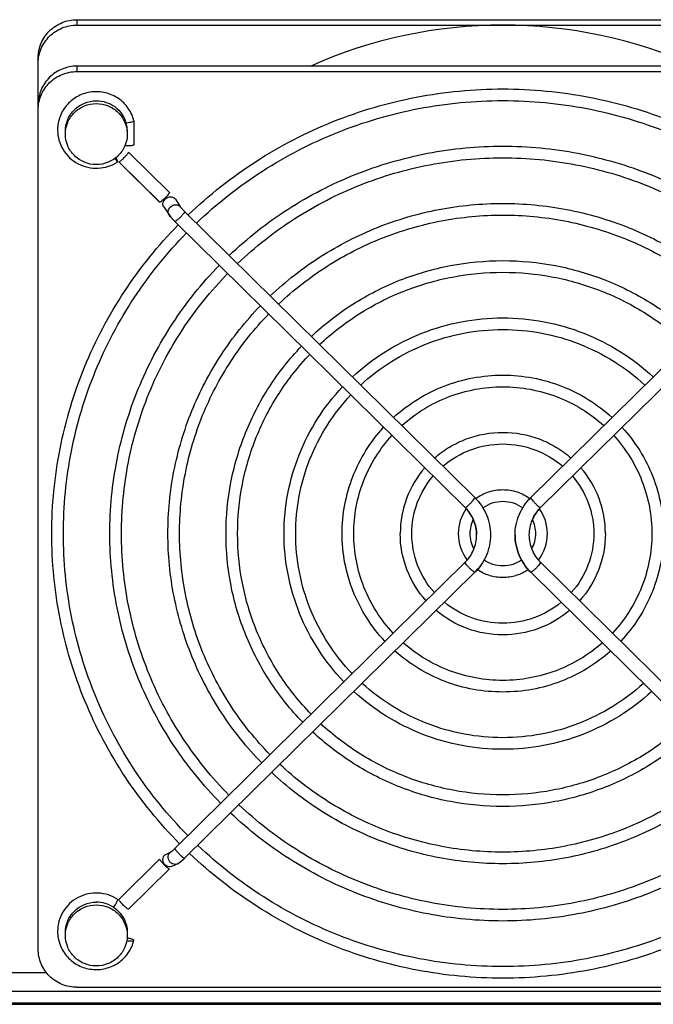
# Model space of a CAD drawing. Extents: x -1509 to 1181, y 8 to 1681.
# Tile 3 of 74: x -650 to -568, y 164 to 291. Entities that reach past the tile are written whole.
import ezdxf

# ---------------------------------------------------------------- set-up
doc = ezdxf.new("R2010")
doc.units = 0
doc.header["$LTSCALE"] = 65.395
doc.layers.get('0').update_dxf_attribs({"linetype": 'CONTINUOUS'})

msp = doc.modelspace()

# ---------------------------------------------------------------- linework, layer by layer
at = {"color": 9, "linetype": 'CONTINUOUS'}
for p, q in [((-642.57, 291.14), (-642.57, 290.45)), ((-642.57, 285.15), (-642.57, 284.45)), ((-711.57, 168.21), (-646.54, 168.21)), ((-702.17, 164.3), (-414.57, 164.3))]:
    msp.add_line(p, q, dxfattribs=at)
at = {"color": 2, "linetype": 'CONTINUOUS'}
for p, q in [((-642.57, 291.14), (-532.57, 291.14)), ((-635.21, 278.07), (-635.21, 275)), ((-635.9, 274.06), (-630.61, 268.85)), ((-631.89, 267.6), (-637.17, 272.8)), ((-628.67, 266.38), (-628.66, 266.38)), ((-628.66, 266.38), (-628.65, 266.37)), ((-592.45, 221.1), (-592.43, 221.12)), ((-592.45, 221.1), (-592.43, 221.12)), ((-582.71, 221.12), (-582.69, 221.1)), ((-582.71, 221.12), (-582.69, 221.1)), ((-631.25, 183.35), (-630.57, 183.66)), ((-637.17, 177.62), (-631.89, 182.82)), ((-630.61, 181.57), (-635.9, 176.36)), ((-635.21, 172.35), (-635.21, 172.35))]:
    msp.add_line(p, q, dxfattribs=at)
at = {"color": 6, "linetype": 'CONTINUOUS'}
for p, q in [((-642.57, 290.45), (-532.57, 290.45)), ((-647.57, 171.2), (-647.57, 286.22)), ((-532.57, 285.15), (-642.57, 285.15)), ((-642.57, 284.45), (-532.57, 284.45)), ((-637.17, 272.79), (-631.88, 267.58)), ((-631.36, 267), (-630.68, 265.97)), ((-629.86, 267.99), (-629.18, 266.97)), ((-628.66, 266.38), (-591.18, 229.47)), ((-546.48, 266.38), (-583.96, 229.47)), ((-629.93, 265.11), (-629.92, 265.1)), ((-629.92, 265.1), (-592.45, 228.19)), ((-545.22, 265.1), (-582.7, 228.19)), ((-592.45, 221.12), (-629.92, 184.21)), ((-582.7, 221.12), (-545.22, 184.21)), ((-591.17, 219.84), (-628.66, 182.93)), ((-591.17, 219.84), (-591.18, 219.83)), ((-583.97, 219.84), (-546.48, 182.93)), ((-583.97, 219.84), (-583.96, 219.83)), ((-629.56, 182.22), (-630.23, 181.91)), ((-630.62, 181.55), (-635.9, 176.35)), ((-512.57, 165.73), (-711.57, 165.73)), ((-642.57, 166.28), (-532.57, 166.28)), ((-702.17, 164.09), (-414.57, 164.09))]:
    msp.add_line(p, q, dxfattribs=at)
for centre, radius, start, end in [((-587.58, 229.66), 60.78, 89.9879, 114.0827), ((-587.56, 229.66), 60.78, 65.9173, 90.0121), ((-636.85, 283.5), 5.75, 276.3304, 277.389), ((-623.6, 271.52), 9.01, 224.172, 225.3489), ((-587.87, 224.82), 12.95, 139.001, 179.9479), ((-587.27, 224.82), 12.95, 0.0521, 40.999), ((-587.7, 224.82), 5.62, 144.9797, 179.9693), ((-587.44, 224.82), 5.62, 0.0306, 34.9532), ((-587.71, 224.83), 4.11, 153.4019, 179.9815), ((-587.43, 224.83), 4.11, 0.0184, 26.5587), ((-587.7, 224.83), 5.63, 180.0371, 217.4179), ((-587.71, 224.83), 4.12, 180.0239, 208.9935), ((-587.44, 224.83), 4.12, 331.0064, 359.9761), ((-587.45, 224.83), 5.63, 322.582, 359.9629), ((-630.1, 183.41), 1.31, 294.8061, 299.528), ((-634.4, 188.75), 8.18, 313.0784, 313.8444), ((-634.75, 189.11), 8.67, 313.8418, 314.5638)]:
    msp.add_arc(centre, radius, start, end, dxfattribs=at)
at = {"color": 2, "linetype": 'CONTINUOUS'}
for centre, radius, start, end in [((-639.97, 276.74), 3.9, 15.4922, 15.8815), ((-639.97, 276.74), 3.9, 0.0393, 15.461), ((-630.4, 267.63), 0.644, 33.6075, 48.9907), ((-630.82, 267.35), 0.644, 213.6075, 228.9907), ((-629.72, 266.61), 0.644, 33.6075, 48.9907), ((-629.71, 266.62), 0.637, 25.5549, 33.5196), ((-625.46, 269.92), 4.77, 219.449, 220.3979), ((-624.22, 270.91), 8.14, 224.1065, 224.7706), ((-624.27, 270.86), 8.06, 224.7683, 225.4369), ((-633.57, 187.92), 7, 312.4294, 313.8997), ((-634.12, 188.49), 7.79, 313.8794, 314.5637), ((-640.07, 173.23), 4.04, 56.9112, 90.0304), ((-635.57, 176.53), 4.26, 262.4252, 262.7066)]:
    msp.add_arc(centre, radius, start, end, dxfattribs=at)
at = {"color": 9, "linetype": 'CONTINUOUS'}
msp.add_arc((-630.15, 266.33), 0.644, 213.6075, 228.9907, dxfattribs=at)
at = {"color": 2, "linetype": 'CONTINUOUS'}
for points, knots in [([(-647.57, 286.22), (-647.57, 286.86), (-647.31, 288.16), (-646.19, 289.79), (-644.53, 290.89), (-643.22, 291.14), (-642.57, 291.14)], [0, 0, 0, 0, 0.24823, 0.4975, 0.748235, 1, 1, 1, 1]), ([(-644.07, 276.74), (-644.07, 277.25), (-643.86, 278.29), (-642.97, 279.6), (-641.64, 280.47), (-640.59, 280.68), (-640.07, 280.68)], [0, 0, 0, 0, 0.248229, 0.4975, 0.748235, 1, 1, 1, 1]), ([(-640.07, 280.68), (-639.64, 280.68), (-638.78, 280.54), (-637.61, 279.93), (-636.71, 279), (-636.34, 278.21), (-636.22, 277.8)], [0, 0, 0, 0, 0.251417, 0.502104, 0.75162, 1, 1, 1, 1]), ([(-635.21, 275), (-635.21, 274.99), (-635.25, 274.95), (-635.37, 274.91), (-635.62, 274.87), (-635.98, 274.84), (-636.25, 274.85), (-636.39, 274.85)], [0, 0, 0, 0, 0.036441, 0.103182, 0.33283, 0.653968, 1, 1, 1, 1]), ([(-637.68, 273.23), (-637.66, 273.2), (-637.6, 273.11), (-637.53, 273.03), (-637.48, 272.96)], [0, 0, 0, 0, 0.277491, 1, 1, 1, 1]), ([(-637.36, 272.98), (-637.37, 273), (-637.43, 273.12), (-637.5, 273.23), (-637.55, 273.32)], [0, 0, 0, 0, 0.207655, 1, 1, 1, 1]), ([(-636.99, 272.88), (-636.87, 272.96), (-636.7, 273.11), (-636.47, 273.34), (-636.3, 273.52), (-636.14, 273.7), (-636.02, 273.85), (-635.94, 273.96), (-635.91, 274.02), (-635.9, 274.05), (-635.9, 274.06)], [0, 0, 0, 0, 0.265075, 0.426091, 0.588329, 0.738037, 0.862613, 0.951846, 0.981128, 1, 1, 1, 1]), ([(-637.48, 272.96), (-637.46, 272.94), (-637.42, 272.89), (-637.37, 272.84), (-637.34, 272.81), (-637.31, 272.8), (-637.3, 272.8)], [0, 0, 0, 0, 0.409488, 0.715478, 0.910226, 1, 1, 1, 1]), ([(-637.32, 272.89), (-637.32, 272.9), (-637.33, 272.93), (-637.35, 272.95), (-637.36, 272.98)], [0, 0, 0, 0, 0.219969, 1, 1, 1, 1]), ([(-637.3, 272.82), (-637.3, 272.82), (-637.3, 272.85), (-637.31, 272.87), (-637.32, 272.89)], [0, 0, 0, 0, 0.168819, 1, 1, 1, 1]), ([(-637.15, 272.78), (-637.13, 272.78), (-637.07, 272.82), (-637.02, 272.85), (-636.99, 272.88)], [0, 0, 0, 0, 0.349744, 1, 1, 1, 1]), ([(-630.61, 268.85), (-630.61, 268.84), (-630.63, 268.8), (-630.66, 268.74), (-630.72, 268.66), (-630.82, 268.53), (-630.99, 268.34), (-631.21, 268.11), (-631.43, 267.89), (-631.61, 267.74), (-631.73, 267.65), (-631.8, 267.6), (-631.84, 267.58), (-631.88, 267.58), (-631.88, 267.58)], [0, 0, 0, 0, 0.023014, 0.061273, 0.114269, 0.180415, 0.342888, 0.526528, 0.705933, 0.856332, 0.914046, 0.957481, 0.985653, 1, 1, 1, 1]), ([(-631.36, 267), (-631.41, 267.07), (-631.48, 267.26), (-631.46, 267.55), (-631.34, 267.84), (-631.12, 268.08), (-630.84, 268.24), (-630.53, 268.31), (-630.22, 268.28), (-630.04, 268.18), (-629.97, 268.12)], [0, 0, 0, 0, 0.113888, 0.233219, 0.360236, 0.493242, 0.627858, 0.759035, 0.88318, 1, 1, 1, 1]), ([(-629.3, 267.1), (-629.29, 267.08), (-629.24, 267.01), (-629.18, 266.94), (-629.14, 266.89)], [0, 0, 0, 0, 0.212142, 1, 1, 1, 1]), ([(-629.09, 266.83), (-629.06, 266.79), (-628.92, 266.64), (-628.78, 266.49), (-628.67, 266.38)], [0, 0, 0, 0, 0.233764, 1, 1, 1, 1]), ([(-630.06, 265.25), (-630.16, 265.35), (-630.34, 265.55), (-630.51, 265.75), (-630.57, 265.84)], [0, 0, 0, 0, 0.56997, 1, 1, 1, 1]), ([(-591.18, 229.46), (-590.55, 228.84), (-589.52, 227.33), (-589.16, 225.54), (-589.16, 224.65)], [0, 0, 0, 0, 0.501046, 1, 1, 1, 1]), ([(-585.99, 224.65), (-585.99, 225.54), (-585.63, 227.33), (-584.6, 228.84), (-583.97, 229.46)], [0, 0, 0, 0, 0.498954, 1, 1, 1, 1]), ([(-590.96, 224.65), (-590.96, 225.31), (-591.22, 226.62), (-591.98, 227.74), (-592.44, 228.2)], [0, 0, 0, 0, 0.498959, 1, 1, 1, 1]), ([(-582.7, 228.2), (-583.17, 227.74), (-583.92, 226.62), (-584.19, 225.31), (-584.19, 224.65)], [0, 0, 0, 0, 0.501041, 1, 1, 1, 1]), ([(-592.43, 221.12), (-591.97, 221.58), (-591.22, 222.69), (-590.96, 224), (-590.96, 224.65)], [0, 0, 0, 0, 0.501037, 1, 1, 1, 1]), ([(-589.16, 224.65), (-589.16, 223.77), (-589.52, 221.98), (-590.55, 220.47), (-591.18, 219.85)], [0, 0, 0, 0, 0.498954, 1, 1, 1, 1]), ([(-583.97, 219.85), (-584.6, 220.47), (-585.63, 221.98), (-585.99, 223.77), (-585.99, 224.65)], [0, 0, 0, 0, 0.501046, 1, 1, 1, 1]), ([(-584.19, 224.65), (-584.19, 224), (-583.92, 222.69), (-583.17, 221.58), (-582.71, 221.12)], [0, 0, 0, 0, 0.498963, 1, 1, 1, 1]), ([(-630.23, 181.91), (-630.32, 181.87), (-630.52, 181.82), (-630.92, 181.86), (-631.36, 182.18), (-631.51, 182.71), (-631.42, 183.11), (-631.31, 183.28), (-631.25, 183.35)], [0, 0, 0, 0, 0.121985, 0.245561, 0.4961, 0.749946, 0.87619, 1, 1, 1, 1]), ([(-630.57, 183.66), (-630.53, 183.68), (-630.44, 183.74), (-630.22, 183.91), (-630.05, 184.08), (-629.93, 184.2)], [0, 0, 0, 0, 0.153586, 0.383623, 1, 1, 1, 1]), ([(-631.89, 182.82), (-631.89, 182.81), (-631.88, 182.79), (-631.85, 182.72), (-631.77, 182.61), (-631.65, 182.46), (-631.49, 182.28), (-631.31, 182.1), (-631.09, 181.88), (-630.92, 181.73), (-630.8, 181.64)], [0, 0, 0, 0, 0.018872, 0.048154, 0.137387, 0.261963, 0.411671, 0.573909, 0.734925, 1, 1, 1, 1]), ([(-628.85, 182.75), (-628.94, 182.68), (-629.06, 182.57), (-629.21, 182.46), (-629.27, 182.42), (-629.3, 182.41)], [0, 0, 0, 0, 0.613796, 0.840204, 1, 1, 1, 1]), ([(-630.8, 181.64), (-630.77, 181.62), (-630.71, 181.58), (-630.65, 181.55), (-630.63, 181.55)], [0, 0, 0, 0, 0.650256, 1, 1, 1, 1]), ([(-644.07, 173.33), (-644.07, 173.85), (-643.86, 174.89), (-642.97, 176.19), (-641.64, 177.07), (-640.59, 177.27), (-640.07, 177.27)], [0, 0, 0, 0, 0.248229, 0.4975, 0.748235, 1, 1, 1, 1]), ([(-637.36, 177.44), (-637.42, 177.31), (-637.58, 177.03), (-637.76, 176.76), (-637.86, 176.62)], [0, 0, 0, 0, 0.447369, 1, 1, 1, 1]), ([(-637.86, 176.62), (-637.32, 176.26), (-636.4, 175.28), (-636.07, 173.97), (-636.07, 173.33)], [0, 0, 0, 0, 0.50152, 1, 1, 1, 1]), ([(-637.32, 177.53), (-637.32, 177.52), (-637.33, 177.49), (-637.35, 177.47), (-637.36, 177.44)], [0, 0, 0, 0, 0.219969, 1, 1, 1, 1]), ([(-637.3, 177.6), (-637.3, 177.6), (-637.3, 177.57), (-637.31, 177.55), (-637.32, 177.53)], [0, 0, 0, 0, 0.168819, 1, 1, 1, 1]), ([(-635.97, 176.36), (-636.02, 176.39), (-636.12, 176.46), (-636.37, 176.67), (-636.63, 176.92), (-636.88, 177.19), (-637.02, 177.37), (-637.12, 177.5), (-637.16, 177.58), (-637.17, 177.6), (-637.17, 177.62)], [0, 0, 0, 0, 0.088017, 0.217774, 0.545336, 0.708223, 0.84704, 0.947245, 0.979736, 1, 1, 1, 1]), ([(-635.9, 176.35), (-635.91, 176.34), (-635.94, 176.35), (-635.96, 176.36), (-635.97, 176.36)], [0, 0, 0, 0, 0.340244, 1, 1, 1, 1]), ([(-636.11, 172.31), (-636, 172.29), (-635.79, 172.27), (-635.52, 172.27), (-635.34, 172.28), (-635.24, 172.31), (-635.22, 172.33), (-635.21, 172.35)], [0, 0, 0, 0, 0.365829, 0.678548, 0.895899, 0.961025, 1, 1, 1, 1]), ([(-635.21, 172.35), (-635.21, 172.36), (-635.23, 172.39), (-635.32, 172.44), (-635.5, 172.5), (-635.77, 172.57), (-635.98, 172.6), (-636.09, 172.62)], [0, 0, 0, 0, 0.038811, 0.104046, 0.322098, 0.635299, 1, 1, 1, 1])]:
    msp.add_open_spline(points, degree=3, knots=knots, dxfattribs=at)
at = {"color": 6, "linetype": 'CONTINUOUS'}
for points, knots in [([(-647.57, 285.52), (-647.57, 286.16), (-647.31, 287.46), (-646.19, 289.1), (-644.53, 290.19), (-643.22, 290.45), (-642.57, 290.45)], [0, 0, 0, 0, 0.24823, 0.4975, 0.748234, 1, 1, 1, 1]), ([(-642.57, 285.15), (-643.22, 285.15), (-644.53, 284.89), (-646.19, 283.8), (-647.31, 282.16), (-647.57, 280.87), (-647.57, 280.23)], [0, 0, 0, 0, 0.251766, 0.5025, 0.75177, 1, 1, 1, 1]), ([(-647.57, 279.53), (-647.57, 280.17), (-647.31, 281.47), (-646.19, 283.11), (-644.53, 284.2), (-643.22, 284.45), (-642.57, 284.45)], [0, 0, 0, 0, 0.24823, 0.4975, 0.748234, 1, 1, 1, 1]), ([(-628.21, 265.94), (-625.52, 268.51), (-619.63, 273.16), (-609.63, 278.32), (-598.81, 281.49), (-587.57, 282.56), (-576.34, 281.49), (-565.51, 278.32), (-555.51, 273.16), (-549.62, 268.51), (-546.94, 265.94)], [0, 0, 0, 0, 0.124599, 0.249524, 0.374695, 0.5, 0.625305, 0.750476, 0.875401, 1, 1, 1, 1]), ([(-635.21, 278.07), (-635.35, 278.65), (-635.73, 279.49), (-636.51, 280.41), (-637.44, 281.18), (-638.84, 281.81), (-640.37, 281.9), (-641.56, 281.66), (-642.68, 281.2), (-643.89, 280.27), (-644.85, 278.71), (-645.07, 277.51), (-645.07, 276.91)], [0, 0, 0, 0, 0.12439, 0.186998, 0.249722, 0.374966, 0.500425, 0.563387, 0.626283, 0.751258, 0.87578, 1, 1, 1, 1]), ([(-644.07, 276.38), (-644.07, 276.9), (-643.86, 277.93), (-642.97, 279.24), (-641.64, 280.12), (-640.59, 280.32), (-640.07, 280.32)], [0, 0, 0, 0, 0.248229, 0.4975, 0.748235, 1, 1, 1, 1]), ([(-640.07, 280.32), (-639.55, 280.32), (-638.5, 280.12), (-637.17, 279.24), (-636.28, 277.93), (-636.07, 276.9), (-636.07, 276.38)], [0, 0, 0, 0, 0.251765, 0.5025, 0.751771, 1, 1, 1, 1]), ([(-627.14, 264.88), (-624.52, 267.39), (-618.79, 271.91), (-609.05, 276.92), (-598.51, 280.01), (-587.57, 281.05), (-576.63, 280.01), (-566.1, 276.92), (-556.36, 271.91), (-550.62, 267.39), (-548, 264.88)], [0, 0, 0, 0, 0.124579, 0.249499, 0.37468, 0.5, 0.62532, 0.750501, 0.875421, 1, 1, 1, 1]), ([(-635.21, 278.07), (-635.21, 278.06), (-635.23, 278.03), (-635.32, 277.97), (-635.51, 277.91), (-635.78, 277.85), (-636, 277.82), (-636.11, 277.8)], [0, 0, 0, 0, 0.038681, 0.104108, 0.323038, 0.636703, 1, 1, 1, 1]), ([(-645.07, 276.91), (-645.07, 276.47), (-644.95, 275.58), (-644.41, 274.34), (-643.56, 273.29), (-642.46, 272.5), (-641.18, 272.04), (-639.83, 271.92), (-638.5, 272.16), (-637.68, 272.56), (-637.3, 272.8)], [0, 0, 0, 0, 0.124244, 0.248662, 0.373382, 0.498443, 0.623789, 0.749282, 0.874743, 1, 1, 1, 1]), ([(-640.07, 272.44), (-640.59, 272.44), (-641.64, 272.65), (-642.97, 273.52), (-643.86, 274.83), (-644.07, 275.87), (-644.07, 276.38)], [0, 0, 0, 0, 0.251765, 0.5025, 0.751771, 1, 1, 1, 1]), ([(-636.07, 276.38), (-636.07, 275.87), (-636.28, 274.83), (-637.17, 273.52), (-638.5, 272.65), (-639.55, 272.44), (-640.07, 272.44)], [0, 0, 0, 0, 0.248229, 0.4975, 0.748235, 1, 1, 1, 1]), ([(-622.9, 260.71), (-620.57, 262.95), (-615.44, 266.98), (-606.74, 271.45), (-597.34, 274.2), (-587.57, 275.13), (-577.81, 274.2), (-568.4, 271.45), (-559.7, 266.98), (-554.58, 262.95), (-552.24, 260.71)], [0, 0, 0, 0, 0.124603, 0.249528, 0.374698, 0.5, 0.625302, 0.750472, 0.875397, 1, 1, 1, 1]), ([(-621.84, 259.66), (-619.57, 261.82), (-614.59, 265.73), (-606.16, 270.06), (-597.04, 272.72), (-587.57, 273.62), (-578.1, 272.72), (-568.98, 270.06), (-560.55, 265.73), (-555.58, 261.82), (-553.31, 259.66)], [0, 0, 0, 0, 0.124579, 0.2495, 0.37468, 0.5, 0.62532, 0.7505, 0.875421, 1, 1, 1, 1]), ([(-617.6, 255.49), (-615.61, 257.38), (-611.25, 260.79), (-603.86, 264.58), (-595.87, 266.91), (-587.57, 267.69), (-579.28, 266.91), (-571.29, 264.58), (-563.9, 260.79), (-559.53, 257.38), (-557.54, 255.49)], [0, 0, 0, 0, 0.124607, 0.249533, 0.374701, 0.5, 0.625299, 0.750467, 0.875393, 1, 1, 1, 1]), ([(-630.68, 265.97), (-630.67, 265.95), (-630.59, 265.85), (-630.52, 265.75), (-630.46, 265.68)], [0, 0, 0, 0, 0.233905, 1, 1, 1, 1]), ([(-630.46, 265.68), (-630.43, 265.64), (-630.3, 265.49), (-630.17, 265.35), (-630.06, 265.24)], [0, 0, 0, 0, 0.235049, 1, 1, 1, 1]), ([(-616.53, 254.44), (-614.61, 256.26), (-610.4, 259.54), (-603.27, 263.19), (-595.57, 265.43), (-587.57, 266.18), (-579.58, 265.43), (-571.87, 263.19), (-564.74, 259.54), (-560.53, 256.26), (-558.61, 254.44)], [0, 0, 0, 0, 0.124579, 0.2495, 0.37468, 0.5, 0.62532, 0.7505, 0.875421, 1, 1, 1, 1]), ([(-645.82, 224.83), (-645.82, 228.49), (-645.1, 235.85), (-641.91, 246.46), (-636.73, 256.27), (-632.07, 262.04), (-629.49, 264.67)], [0, 0, 0, 0, 0.249385, 0.49904, 0.749193, 1, 1, 1, 1]), ([(-644.32, 224.83), (-644.32, 228.4), (-643.62, 235.55), (-640.52, 245.88), (-635.47, 255.44), (-630.93, 261.05), (-628.42, 263.62)], [0, 0, 0, 0, 0.249351, 0.498987, 0.749148, 1, 1, 1, 1]), ([(-638.32, 224.83), (-638.32, 228.01), (-637.7, 234.4), (-634.94, 243.61), (-630.45, 252.14), (-626.42, 257.15), (-624.18, 259.45)], [0, 0, 0, 0, 0.249391, 0.499049, 0.7492, 1, 1, 1, 1]), ([(-612.3, 250.27), (-610.65, 251.82), (-607.06, 254.61), (-600.97, 257.71), (-594.39, 259.62), (-587.57, 260.26), (-580.75, 259.62), (-574.18, 257.71), (-568.09, 254.61), (-564.49, 251.82), (-562.85, 250.27)], [0, 0, 0, 0, 0.124613, 0.24954, 0.374706, 0.5, 0.625294, 0.75046, 0.875387, 1, 1, 1, 1]), ([(-636.82, 224.83), (-636.82, 227.91), (-636.22, 234.1), (-633.54, 243.04), (-629.19, 251.3), (-625.28, 256.17), (-623.11, 258.39)], [0, 0, 0, 0, 0.249353, 0.498989, 0.74915, 1, 1, 1, 1]), ([(-611.23, 249.21), (-609.65, 250.69), (-606.21, 253.36), (-600.39, 256.32), (-594.1, 258.14), (-587.57, 258.75), (-581.05, 258.14), (-574.76, 256.32), (-568.93, 253.36), (-565.49, 250.69), (-563.92, 249.21)], [0, 0, 0, 0, 0.12458, 0.249501, 0.374681, 0.5, 0.625319, 0.750499, 0.87542, 1, 1, 1, 1]), ([(-630.82, 224.83), (-630.82, 227.53), (-630.3, 232.94), (-627.97, 240.76), (-624.18, 248), (-620.77, 252.27), (-618.88, 254.22)], [0, 0, 0, 0, 0.249399, 0.499062, 0.749211, 1, 1, 1, 1]), ([(-629.32, 224.83), (-629.32, 227.43), (-628.82, 232.65), (-626.57, 240.19), (-622.92, 247.17), (-619.63, 251.29), (-617.81, 253.17)], [0, 0, 0, 0, 0.249354, 0.498992, 0.749152, 1, 1, 1, 1]), ([(-606.99, 245.04), (-605.7, 246.25), (-602.86, 248.43), (-598.08, 250.84), (-592.92, 252.33), (-587.57, 252.83), (-582.22, 252.33), (-577.06, 250.84), (-572.28, 248.43), (-569.45, 246.25), (-568.15, 245.04)], [0, 0, 0, 0, 0.124622, 0.249551, 0.374713, 0.5, 0.625287, 0.750449, 0.875378, 1, 1, 1, 1]), ([(-605.92, 243.99), (-604.7, 245.13), (-602.02, 247.18), (-597.5, 249.45), (-592.62, 250.85), (-587.57, 251.32), (-582.52, 250.85), (-577.65, 249.45), (-573.13, 247.18), (-570.45, 245.13), (-569.22, 243.99)], [0, 0, 0, 0, 0.124581, 0.249503, 0.374682, 0.5, 0.625318, 0.750497, 0.875419, 1, 1, 1, 1]), ([(-623.32, 224.83), (-623.32, 227.04), (-622.89, 231.49), (-620.99, 237.92), (-617.9, 243.87), (-615.12, 247.39), (-613.57, 249)], [0, 0, 0, 0, 0.249411, 0.499079, 0.749225, 1, 1, 1, 1]), ([(-621.82, 224.83), (-621.82, 226.95), (-621.41, 231.2), (-619.59, 237.34), (-616.64, 243.04), (-613.98, 246.4), (-612.51, 247.95)], [0, 0, 0, 0, 0.249357, 0.498996, 0.749155, 1, 1, 1, 1]), ([(-601.69, 239.82), (-600.74, 240.68), (-598.67, 242.24), (-595.19, 243.97), (-591.45, 245.04), (-587.57, 245.39), (-583.69, 245.04), (-579.95, 243.97), (-576.47, 242.24), (-574.41, 240.68), (-573.46, 239.82)], [0, 0, 0, 0, 0.124637, 0.24957, 0.374725, 0.5, 0.625275, 0.75043, 0.875363, 1, 1, 1, 1]), ([(-615.82, 224.83), (-615.82, 226.56), (-615.49, 230.04), (-614.02, 235.07), (-611.62, 239.74), (-609.46, 242.5), (-608.27, 243.77)], [0, 0, 0, 0, 0.249428, 0.499106, 0.749247, 1, 1, 1, 1]), ([(-614.32, 224.83), (-614.32, 226.46), (-614.01, 229.75), (-612.62, 234.5), (-610.36, 238.91), (-608.33, 241.52), (-607.2, 242.72)], [0, 0, 0, 0, 0.249362, 0.499002, 0.74916, 1, 1, 1, 1]), ([(-600.61, 238.76), (-599.74, 239.56), (-597.82, 240.99), (-594.61, 242.58), (-591.15, 243.55), (-587.57, 243.88), (-583.99, 243.55), (-580.53, 242.58), (-577.32, 240.99), (-575.41, 239.56), (-574.53, 238.76)], [0, 0, 0, 0, 0.124583, 0.249506, 0.374684, 0.5, 0.625316, 0.750494, 0.875417, 1, 1, 1, 1]), ([(-608.32, 224.83), (-608.32, 226.08), (-608.09, 228.59), (-607.04, 232.22), (-605.34, 235.61), (-603.81, 237.62), (-602.96, 238.54)], [0, 0, 0, 0, 0.249457, 0.499151, 0.749284, 1, 1, 1, 1]), ([(-596.38, 234.59), (-595.78, 235.11), (-594.48, 236.06), (-591.59, 237.45), (-587.57, 238.18), (-583.56, 237.45), (-580.67, 236.06), (-579.37, 235.11), (-578.77, 234.59)], [0, 0, 0, 0, 0.12492, 0.25011, 0.5, 0.74989, 0.875081, 1, 1, 1, 1]), ([(-572.18, 238.54), (-571.33, 237.62), (-569.8, 235.61), (-568.1, 232.22), (-567.06, 228.59), (-566.82, 226.08), (-566.82, 224.83)], [0, 0, 0, 0, 0.250716, 0.500849, 0.750543, 1, 1, 1, 1]), ([(-606.82, 224.83), (-606.82, 225.98), (-606.61, 228.3), (-605.65, 231.65), (-604.08, 234.77), (-602.67, 236.63), (-601.89, 237.49)], [0, 0, 0, 0, 0.249371, 0.499015, 0.749169, 1, 1, 1, 1]), ([(-595.3, 233.53), (-594.25, 234.44), (-591.78, 235.89), (-587.57, 236.64), (-583.36, 235.89), (-580.9, 234.44), (-579.84, 233.53)], [0, 0, 0, 0, 0.249506, 0.5, 0.750494, 1, 1, 1, 1]), ([(-573.25, 237.49), (-572.47, 236.63), (-571.06, 234.77), (-569.5, 231.65), (-568.54, 228.3), (-568.32, 225.98), (-568.32, 224.83)], [0, 0, 0, 0, 0.250831, 0.500985, 0.750629, 1, 1, 1, 1]), ([(-599.32, 224.83), (-599.32, 226.17), (-598.84, 228.87), (-597.45, 231.23), (-596.57, 232.26)], [0, 0, 0, 0, 0.499034, 1, 1, 1, 1]), ([(-578.57, 232.26), (-577.7, 231.23), (-576.3, 228.87), (-575.82, 226.17), (-575.82, 224.83)], [0, 0, 0, 0, 0.500966, 1, 1, 1, 1]), ([(-591.06, 229.34), (-590.57, 229.71), (-589.44, 230.3), (-587.57, 230.6), (-585.7, 230.3), (-584.58, 229.71), (-584.08, 229.34)], [0, 0, 0, 0, 0.24972, 0.5, 0.75028, 1, 1, 1, 1]), ([(-590.14, 228.15), (-589.78, 228.42), (-588.95, 228.85), (-587.57, 229.08), (-586.19, 228.85), (-585.37, 228.42), (-585, 228.15)], [0, 0, 0, 0, 0.249499, 0.5, 0.750501, 1, 1, 1, 1]), ([(-592.45, 228.19), (-591.98, 227.73), (-591.22, 226.62), (-590.96, 225.3), (-590.96, 224.65)], [0, 0, 0, 0, 0.501456, 1, 1, 1, 1]), ([(-582.7, 228.19), (-583.16, 227.73), (-583.92, 226.62), (-584.19, 225.3), (-584.19, 224.65)], [0, 0, 0, 0, 0.501456, 1, 1, 1, 1]), ([(-629.31, 184.81), (-631.92, 187.45), (-636.63, 193.23), (-641.87, 203.08), (-645.1, 213.75), (-645.82, 221.14), (-645.82, 224.83)], [0, 0, 0, 0, 0.250815, 0.500969, 0.750621, 1, 1, 1, 1]), ([(-628.25, 185.86), (-630.78, 188.43), (-635.37, 194.06), (-640.47, 203.66), (-643.61, 214.04), (-644.32, 221.24), (-644.32, 224.83)], [0, 0, 0, 0, 0.25086, 0.501023, 0.750655, 1, 1, 1, 1]), ([(-624.01, 190.03), (-626.27, 192.33), (-630.35, 197.36), (-634.9, 205.93), (-637.69, 215.2), (-638.32, 221.63), (-638.32, 224.83)], [0, 0, 0, 0, 0.250808, 0.500961, 0.750616, 1, 1, 1, 1]), ([(-622.94, 191.08), (-625.13, 193.31), (-629.09, 198.19), (-633.5, 206.5), (-636.21, 215.49), (-636.82, 221.72), (-636.82, 224.83)], [0, 0, 0, 0, 0.250859, 0.501023, 0.750655, 1, 1, 1, 1]), ([(-618.71, 195.26), (-620.62, 197.21), (-624.08, 201.49), (-627.92, 208.78), (-630.29, 216.65), (-630.82, 222.11), (-630.82, 224.83)], [0, 0, 0, 0, 0.250799, 0.50095, 0.750609, 1, 1, 1, 1]), ([(-617.64, 196.31), (-619.48, 198.19), (-622.82, 202.33), (-626.53, 209.35), (-628.81, 216.94), (-629.32, 222.21), (-629.32, 224.83)], [0, 0, 0, 0, 0.250859, 0.501022, 0.750654, 1, 1, 1, 1]), ([(-613.4, 200.48), (-614.97, 202.09), (-617.8, 205.63), (-620.95, 211.62), (-622.89, 218.1), (-623.32, 222.59), (-623.32, 224.83)], [0, 0, 0, 0, 0.250787, 0.500935, 0.750599, 1, 1, 1, 1]), ([(-612.33, 201.53), (-613.83, 203.08), (-616.54, 206.46), (-619.55, 212.2), (-621.41, 218.39), (-621.82, 222.69), (-621.82, 224.83)], [0, 0, 0, 0, 0.250858, 0.501021, 0.750654, 1, 1, 1, 1]), ([(-608.1, 205.7), (-609.32, 206.98), (-611.52, 209.76), (-613.97, 214.47), (-615.48, 219.55), (-615.82, 223.07), (-615.82, 224.83)], [0, 0, 0, 0, 0.250768, 0.500912, 0.750584, 1, 1, 1, 1]), ([(-607.03, 206.76), (-608.18, 207.96), (-610.26, 210.59), (-612.58, 215.04), (-614, 219.85), (-614.32, 223.17), (-614.32, 224.83)], [0, 0, 0, 0, 0.250858, 0.501019, 0.750652, 1, 1, 1, 1]), ([(-602.79, 210.93), (-603.67, 211.86), (-605.25, 213.89), (-607, 217.32), (-608.08, 221), (-608.32, 223.56), (-608.32, 224.83)], [0, 0, 0, 0, 0.250736, 0.500873, 0.750558, 1, 1, 1, 1]), ([(-601.72, 211.98), (-602.53, 212.84), (-603.99, 214.72), (-605.6, 217.89), (-606.6, 221.3), (-606.82, 223.65), (-606.82, 224.83)], [0, 0, 0, 0, 0.250855, 0.501015, 0.750649, 1, 1, 1, 1]), ([(-597.48, 216.16), (-598.54, 217.33), (-600.23, 220.08), (-600.82, 223.26), (-600.82, 224.83)], [0, 0, 0, 0, 0.500809, 1, 1, 1, 1]), ([(-596.41, 217.21), (-597.33, 218.25), (-598.81, 220.66), (-599.32, 223.45), (-599.32, 224.83)], [0, 0, 0, 0, 0.501019, 1, 1, 1, 1]), ([(-589.16, 224.65), (-589.16, 223.77), (-589.52, 221.98), (-590.54, 220.47), (-591.17, 219.84)], [0, 0, 0, 0, 0.499215, 1, 1, 1, 1]), ([(-585.99, 224.65), (-585.99, 223.77), (-585.63, 221.98), (-584.6, 220.47), (-583.97, 219.84)], [0, 0, 0, 0, 0.499215, 1, 1, 1, 1]), ([(-575.82, 224.83), (-575.82, 223.45), (-576.33, 220.66), (-577.81, 218.25), (-578.73, 217.21)], [0, 0, 0, 0, 0.498981, 1, 1, 1, 1]), ([(-574.32, 224.83), (-574.32, 223.26), (-574.91, 220.08), (-576.61, 217.33), (-577.66, 216.16)], [0, 0, 0, 0, 0.499191, 1, 1, 1, 1]), ([(-568.32, 224.83), (-568.32, 223.65), (-568.55, 221.3), (-569.54, 217.89), (-571.16, 214.72), (-572.61, 212.84), (-573.42, 211.98)], [0, 0, 0, 0, 0.249351, 0.498985, 0.749145, 1, 1, 1, 1]), ([(-566.82, 224.83), (-566.82, 223.56), (-567.06, 221), (-568.14, 217.32), (-569.9, 213.89), (-571.48, 211.86), (-572.35, 210.93)], [0, 0, 0, 0, 0.249442, 0.499127, 0.749264, 1, 1, 1, 1]), ([(-585.15, 221.4), (-585.5, 221.16), (-586.28, 220.78), (-587.57, 220.59), (-588.86, 220.78), (-589.65, 221.16), (-590, 221.4)], [0, 0, 0, 0, 0.249559, 0.500002, 0.750444, 1, 1, 1, 1]), ([(-584.28, 220.17), (-584.76, 219.85), (-585.82, 219.33), (-587.57, 219.07), (-589.32, 219.33), (-590.39, 219.85), (-590.87, 220.18)], [0, 0, 0, 0, 0.249753, 0.500002, 0.750249, 1, 1, 1, 1]), ([(-578.96, 214.91), (-580.14, 213.91), (-582.89, 212.31), (-587.57, 211.49), (-592.25, 212.31), (-595, 213.91), (-596.19, 214.91)], [0, 0, 0, 0, 0.249619, 0.5, 0.750381, 1, 1, 1, 1]), ([(-580.03, 215.96), (-581.07, 215.1), (-583.49, 213.74), (-587.57, 213.03), (-591.66, 213.74), (-594.07, 215.1), (-595.11, 215.96)], [0, 0, 0, 0, 0.249532, 0.5, 0.750468, 1, 1, 1, 1]), ([(-573.64, 209.67), (-574.59, 208.83), (-576.63, 207.32), (-580.07, 205.64), (-583.76, 204.61), (-587.57, 204.27), (-591.39, 204.61), (-595.07, 205.64), (-598.51, 207.32), (-600.56, 208.83), (-601.5, 209.67)], [0, 0, 0, 0, 0.124647, 0.249582, 0.374733, 0.5, 0.625267, 0.750418, 0.875353, 1, 1, 1, 1]), ([(-574.71, 210.73), (-575.59, 209.96), (-577.48, 208.57), (-580.65, 207.04), (-584.05, 206.09), (-587.57, 205.78), (-591.09, 206.09), (-594.49, 207.04), (-597.66, 208.57), (-599.56, 209.96), (-600.43, 210.73)], [0, 0, 0, 0, 0.124595, 0.24952, 0.374694, 0.5, 0.625306, 0.75048, 0.875405, 1, 1, 1, 1]), ([(-569.4, 205.5), (-570.63, 204.39), (-573.29, 202.38), (-577.76, 200.17), (-582.58, 198.8), (-587.57, 198.34), (-592.56, 198.8), (-597.38, 200.17), (-601.86, 202.38), (-604.52, 204.39), (-605.74, 205.5)], [0, 0, 0, 0, 0.124589, 0.249513, 0.374689, 0.5, 0.625311, 0.750487, 0.875411, 1, 1, 1, 1]), ([(-568.33, 204.45), (-569.63, 203.26), (-572.44, 201.13), (-577.18, 198.77), (-582.28, 197.32), (-587.57, 196.83), (-592.86, 197.32), (-597.96, 198.77), (-602.7, 201.13), (-605.52, 203.26), (-606.81, 204.45)], [0, 0, 0, 0, 0.124629, 0.24956, 0.374719, 0.5, 0.625281, 0.75044, 0.875371, 1, 1, 1, 1]), ([(-564.1, 200.27), (-565.67, 198.82), (-569.09, 196.2), (-574.88, 193.3), (-581.11, 191.51), (-587.57, 190.91), (-594.03, 191.51), (-600.27, 193.3), (-606.05, 196.2), (-609.48, 198.82), (-611.05, 200.27)], [0, 0, 0, 0, 0.124586, 0.249509, 0.374686, 0.5, 0.625314, 0.750491, 0.875414, 1, 1, 1, 1]), ([(-563.03, 199.22), (-564.67, 197.7), (-568.25, 194.95), (-574.29, 191.9), (-580.81, 190.03), (-587.57, 189.4), (-594.33, 190.03), (-600.85, 191.9), (-606.9, 194.95), (-610.48, 197.7), (-612.12, 199.22)], [0, 0, 0, 0, 0.124619, 0.249547, 0.374711, 0.5, 0.625289, 0.750453, 0.875381, 1, 1, 1, 1]), ([(-558.79, 195.05), (-560.71, 193.25), (-564.9, 190.02), (-571.99, 186.43), (-579.64, 184.22), (-587.57, 183.48), (-595.51, 184.22), (-603.16, 186.43), (-610.24, 190.02), (-614.43, 193.25), (-616.35, 195.05)], [0, 0, 0, 0, 0.124585, 0.249507, 0.374685, 0.5, 0.625315, 0.750493, 0.875415, 1, 1, 1, 1]), ([(-557.72, 194), (-559.71, 192.13), (-564.06, 188.76), (-571.41, 185.03), (-579.34, 182.74), (-587.57, 181.97), (-595.8, 182.74), (-603.74, 185.03), (-611.09, 188.76), (-615.43, 192.13), (-617.42, 194)], [0, 0, 0, 0, 0.124612, 0.249539, 0.374705, 0.5, 0.625295, 0.750461, 0.875388, 1, 1, 1, 1]), ([(-553.49, 189.83), (-555.75, 187.69), (-560.71, 183.83), (-569.1, 179.56), (-578.17, 176.93), (-587.57, 176.04), (-596.98, 176.93), (-606.04, 179.56), (-614.43, 183.83), (-619.39, 187.69), (-621.66, 189.83)], [0, 0, 0, 0, 0.124583, 0.249505, 0.374684, 0.5, 0.625316, 0.750495, 0.875417, 1, 1, 1, 1]), ([(-552.42, 188.77), (-554.75, 186.56), (-559.86, 182.58), (-568.52, 178.16), (-577.87, 175.45), (-587.57, 174.53), (-597.27, 175.45), (-606.63, 178.16), (-615.28, 182.58), (-620.39, 186.56), (-622.72, 188.77)], [0, 0, 0, 0, 0.124607, 0.249533, 0.374701, 0.5, 0.625299, 0.750467, 0.875393, 1, 1, 1, 1]), ([(-548.18, 184.6), (-550.8, 182.12), (-556.52, 177.65), (-566.21, 172.69), (-576.69, 169.64), (-587.57, 168.61), (-598.45, 169.64), (-608.93, 172.69), (-618.63, 177.65), (-624.35, 182.12), (-626.96, 184.6)], [0, 0, 0, 0, 0.124583, 0.249504, 0.374683, 0.5, 0.625317, 0.750496, 0.875417, 1, 1, 1, 1]), ([(-547.11, 183.55), (-549.8, 181), (-555.67, 176.4), (-565.63, 171.3), (-576.4, 168.16), (-587.57, 167.1), (-598.75, 168.16), (-609.51, 171.3), (-619.47, 176.4), (-625.35, 181), (-628.03, 183.55)], [0, 0, 0, 0, 0.124603, 0.249528, 0.374698, 0.5, 0.625302, 0.750472, 0.875397, 1, 1, 1, 1]), ([(-629.13, 182.5), (-629.15, 182.48), (-629.26, 182.4), (-629.37, 182.32), (-629.46, 182.27)], [0, 0, 0, 0, 0.262353, 1, 1, 1, 1]), ([(-628.82, 182.78), (-628.84, 182.75), (-628.94, 182.66), (-629.05, 182.57), (-629.13, 182.5)], [0, 0, 0, 0, 0.264521, 1, 1, 1, 1]), ([(-637.3, 177.62), (-637.68, 177.86), (-638.5, 178.26), (-639.83, 178.5), (-641.18, 178.38), (-642.46, 177.92), (-643.56, 177.13), (-644.41, 176.08), (-644.95, 174.84), (-645.07, 173.95), (-645.07, 173.51)], [0, 0, 0, 0, 0.125257, 0.250718, 0.376211, 0.501557, 0.626618, 0.751338, 0.875756, 1, 1, 1, 1]), ([(-644.07, 172.98), (-644.07, 173.49), (-643.86, 174.53), (-642.97, 175.84), (-641.64, 176.71), (-640.59, 176.92), (-640.07, 176.92)], [0, 0, 0, 0, 0.248229, 0.4975, 0.748235, 1, 1, 1, 1]), ([(-640.07, 176.92), (-639.55, 176.92), (-638.5, 176.71), (-637.17, 175.84), (-636.28, 174.53), (-636.07, 173.49), (-636.07, 172.98)], [0, 0, 0, 0, 0.251765, 0.5025, 0.751771, 1, 1, 1, 1]), ([(-645.07, 173.51), (-645.07, 172.91), (-644.85, 171.71), (-643.89, 170.15), (-642.68, 169.22), (-641.56, 168.76), (-640.37, 168.52), (-638.84, 168.61), (-637.44, 169.24), (-636.51, 170.01), (-635.73, 170.93), (-635.35, 171.77), (-635.21, 172.35)], [0, 0, 0, 0, 0.12422, 0.248742, 0.373718, 0.436614, 0.499576, 0.625035, 0.750279, 0.813002, 0.87561, 1, 1, 1, 1]), ([(-640.07, 169.04), (-640.59, 169.04), (-641.64, 169.24), (-642.97, 170.12), (-643.86, 171.43), (-644.07, 172.47), (-644.07, 172.98)], [0, 0, 0, 0, 0.251765, 0.5025, 0.751771, 1, 1, 1, 1]), ([(-636.07, 172.98), (-636.07, 172.47), (-636.28, 171.43), (-637.17, 170.12), (-638.5, 169.24), (-639.55, 169.04), (-640.07, 169.04)], [0, 0, 0, 0, 0.248229, 0.4975, 0.748235, 1, 1, 1, 1]), ([(-642.57, 166.28), (-643.22, 166.28), (-644.53, 166.53), (-646.19, 167.63), (-647.31, 169.26), (-647.57, 170.56), (-647.57, 171.2)], [0, 0, 0, 0, 0.251766, 0.5025, 0.75177, 1, 1, 1, 1])]:
    msp.add_open_spline(points, degree=3, knots=knots, dxfattribs=at)
at = {"color": 2, "linetype": 'CONTINUOUS'}
for points in [[(-637.3, 272.8), (-637.3, 272.8), (-637.3, 272.81), (-637.3, 272.82)], [(-637.17, 272.8), (-637.17, 272.8), (-637.17, 272.79), (-637.17, 272.79)], [(-637.17, 272.79), (-637.16, 272.79), (-637.16, 272.78), (-637.15, 272.78)], [(-631.88, 267.58), (-631.89, 267.59), (-631.89, 267.59), (-631.89, 267.6)], [(-628.66, 266.38), (-628.66, 266.38), (-628.67, 266.39), (-628.67, 266.39)], [(-628.65, 266.37), (-628.65, 266.37), (-628.66, 266.38), (-628.66, 266.38)], [(-591.18, 229.47), (-591.18, 229.47), (-591.18, 229.46), (-591.18, 229.46)], [(-583.97, 229.46), (-583.97, 229.46), (-583.96, 229.47), (-583.96, 229.47)], [(-592.45, 221.12), (-592.45, 221.11), (-592.45, 221.11), (-592.45, 221.1)], [(-592.43, 221.12), (-592.44, 221.12), (-592.44, 221.12), (-592.45, 221.12)], [(-582.7, 221.12), (-582.7, 221.12), (-582.71, 221.12), (-582.71, 221.12)], [(-582.69, 221.1), (-582.69, 221.11), (-582.69, 221.11), (-582.7, 221.12)], [(-629.93, 184.2), (-629.93, 184.2), (-629.93, 184.21), (-629.92, 184.21)], [(-630.63, 181.55), (-630.63, 181.55), (-630.62, 181.55), (-630.62, 181.55)], [(-630.62, 181.55), (-630.62, 181.56), (-630.61, 181.56), (-630.61, 181.57)], [(-637.3, 177.62), (-637.3, 177.62), (-637.3, 177.61), (-637.3, 177.6)], [(-635.9, 176.36), (-635.9, 176.36), (-635.9, 176.35), (-635.9, 176.35)]]:
    msp.add_open_spline(points, degree=3, dxfattribs=at)
at = {"color": 9, "linetype": 'CONTINUOUS'}
for points, knots in [([(-630.68, 265.97), (-630.73, 266.04), (-630.79, 266.21), (-630.79, 266.58), (-630.64, 266.84), (-630.51, 266.97)], [0, 0, 0, 0, 0.233874, 0.477457, 1, 1, 1, 1]), ([(-630.51, 266.97), (-630.34, 267.13), (-630.01, 267.3), (-629.57, 267.26), (-629.37, 267.16), (-629.3, 267.1)], [0, 0, 0, 0, 0.520847, 0.768342, 1, 1, 1, 1]), ([(-629.29, 265.58), (-629.33, 265.54), (-629.48, 265.4), (-629.63, 265.27), (-629.74, 265.19)], [0, 0, 0, 0, 0.286664, 1, 1, 1, 1]), ([(-628.73, 266.22), (-628.8, 266.12), (-628.98, 265.9), (-629.18, 265.69), (-629.29, 265.58)], [0, 0, 0, 0, 0.440084, 1, 1, 1, 1]), ([(-628.68, 266.29), (-628.69, 266.29), (-628.7, 266.26), (-628.72, 266.24), (-628.73, 266.22)], [0, 0, 0, 0, 0.219306, 1, 1, 1, 1]), ([(-628.65, 266.37), (-628.65, 266.36), (-628.66, 266.34), (-628.67, 266.31), (-628.68, 266.29)], [0, 0, 0, 0, 0.170966, 1, 1, 1, 1]), ([(-629.74, 265.19), (-629.78, 265.16), (-629.83, 265.12), (-629.89, 265.09), (-629.92, 265.09), (-629.92, 265.1)], [0, 0, 0, 0, 0.698188, 0.894018, 1, 1, 1, 1]), ([(-592.26, 228.28), (-592.18, 228.34), (-591.99, 228.5), (-591.72, 228.77), (-591.47, 229.04), (-591.31, 229.23), (-591.25, 229.31)], [0, 0, 0, 0, 0.224922, 0.50572, 0.783486, 1, 1, 1, 1]), ([(-591.25, 229.31), (-591.23, 229.34), (-591.2, 229.39), (-591.18, 229.44), (-591.18, 229.46)], [0, 0, 0, 0, 0.640795, 1, 1, 1, 1]), ([(-583.97, 229.46), (-583.97, 229.45), (-583.96, 229.43), (-583.95, 229.41), (-583.94, 229.39)], [0, 0, 0, 0, 0.170966, 1, 1, 1, 1]), ([(-583.94, 229.39), (-583.94, 229.38), (-583.92, 229.36), (-583.9, 229.33), (-583.89, 229.31)], [0, 0, 0, 0, 0.219306, 1, 1, 1, 1]), ([(-583.89, 229.31), (-583.83, 229.23), (-583.68, 229.04), (-583.42, 228.77), (-583.15, 228.5), (-582.97, 228.34), (-582.88, 228.28)], [0, 0, 0, 0, 0.216514, 0.49428, 0.775078, 1, 1, 1, 1]), ([(-592.43, 228.19), (-592.41, 228.19), (-592.35, 228.22), (-592.3, 228.25), (-592.26, 228.28)], [0, 0, 0, 0, 0.346612, 1, 1, 1, 1]), ([(-582.88, 228.28), (-582.85, 228.25), (-582.79, 228.22), (-582.73, 228.19), (-582.71, 228.19)], [0, 0, 0, 0, 0.653388, 1, 1, 1, 1]), ([(-592.38, 220.96), (-592.4, 220.98), (-592.42, 221.03), (-592.45, 221.08), (-592.45, 221.1)], [0, 0, 0, 0, 0.640795, 1, 1, 1, 1]), ([(-582.69, 221.1), (-582.69, 221.1), (-582.7, 221.07), (-582.71, 221.05), (-582.72, 221.03)], [0, 0, 0, 0, 0.170966, 1, 1, 1, 1]), ([(-591.36, 219.92), (-591.45, 219.99), (-591.64, 220.15), (-591.91, 220.41), (-592.16, 220.68), (-592.32, 220.87), (-592.38, 220.96)], [0, 0, 0, 0, 0.224922, 0.50572, 0.783486, 1, 1, 1, 1]), ([(-591.25, 219.85), (-591.26, 219.85), (-591.3, 219.88), (-591.34, 219.9), (-591.36, 219.92)], [0, 0, 0, 0, 0.203591, 1, 1, 1, 1]), ([(-591.18, 219.83), (-591.19, 219.83), (-591.22, 219.83), (-591.24, 219.84), (-591.25, 219.85)], [0, 0, 0, 0, 0.340244, 1, 1, 1, 1]), ([(-583.78, 219.92), (-583.82, 219.89), (-583.87, 219.86), (-583.93, 219.83), (-583.96, 219.83), (-583.96, 219.83)], [0, 0, 0, 0, 0.698188, 0.894018, 1, 1, 1, 1]), ([(-582.77, 220.96), (-582.83, 220.87), (-582.98, 220.68), (-583.23, 220.41), (-583.51, 220.15), (-583.69, 219.99), (-583.78, 219.92)], [0, 0, 0, 0, 0.216514, 0.49428, 0.775078, 1, 1, 1, 1]), ([(-582.72, 221.03), (-582.72, 221.02), (-582.74, 221), (-582.75, 220.97), (-582.77, 220.96)], [0, 0, 0, 0, 0.219306, 1, 1, 1, 1]), ([(-630.51, 182.4), (-630.59, 182.49), (-630.73, 182.68), (-630.81, 183.03), (-630.76, 183.38), (-630.64, 183.58), (-630.57, 183.66)], [0, 0, 0, 0, 0.253392, 0.506659, 0.756054, 1, 1, 1, 1]), ([(-629.93, 184.2), (-629.93, 184.19), (-629.92, 184.17), (-629.91, 184.14), (-629.9, 184.12)], [0, 0, 0, 0, 0.170966, 1, 1, 1, 1]), ([(-629.9, 184.12), (-629.9, 184.12), (-629.88, 184.09), (-629.87, 184.07), (-629.85, 184.05)], [0, 0, 0, 0, 0.219306, 1, 1, 1, 1]), ([(-629.85, 184.05), (-629.78, 183.95), (-629.6, 183.73), (-629.4, 183.52), (-629.29, 183.41)], [0, 0, 0, 0, 0.440084, 1, 1, 1, 1]), ([(-629.29, 183.41), (-629.25, 183.37), (-629.11, 183.23), (-628.96, 183.1), (-628.84, 183.02)], [0, 0, 0, 0, 0.286664, 1, 1, 1, 1]), ([(-628.84, 183.02), (-628.81, 182.99), (-628.76, 182.96), (-628.7, 182.92), (-628.67, 182.92)], [0, 0, 0, 0, 0.649625, 1, 1, 1, 1]), ([(-629.81, 182.15), (-629.93, 182.14), (-630.19, 182.17), (-630.42, 182.31), (-630.51, 182.4)], [0, 0, 0, 0, 0.493831, 1, 1, 1, 1])]:
    msp.add_open_spline(points, degree=3, knots=knots, dxfattribs=at)
for points in [[(-629.92, 265.1), (-629.93, 265.1), (-629.93, 265.11), (-629.93, 265.11)], [(-592.45, 228.21), (-592.45, 228.2), (-592.45, 228.19), (-592.45, 228.19)], [(-592.45, 228.19), (-592.44, 228.19), (-592.44, 228.19), (-592.43, 228.19)], [(-582.71, 228.19), (-582.71, 228.19), (-582.7, 228.19), (-582.7, 228.19)], [(-582.7, 228.19), (-582.69, 228.19), (-582.69, 228.2), (-582.69, 228.21)], [(-591.18, 219.85), (-591.18, 219.84), (-591.18, 219.84), (-591.18, 219.83)], [(-583.96, 219.83), (-583.96, 219.84), (-583.97, 219.84), (-583.97, 219.85)], [(-629.56, 182.22), (-629.63, 182.18), (-629.72, 182.16), (-629.81, 182.15)], [(-629.3, 182.41), (-629.37, 182.33), (-629.46, 182.27), (-629.56, 182.22)], [(-628.67, 182.92), (-628.67, 182.92), (-628.66, 182.92), (-628.66, 182.93)], [(-628.66, 182.93), (-628.66, 182.93), (-628.65, 182.94), (-628.65, 182.94)]]:
    msp.add_open_spline(points, degree=3, dxfattribs=at)

doc.saveas('drawing.dxf')
